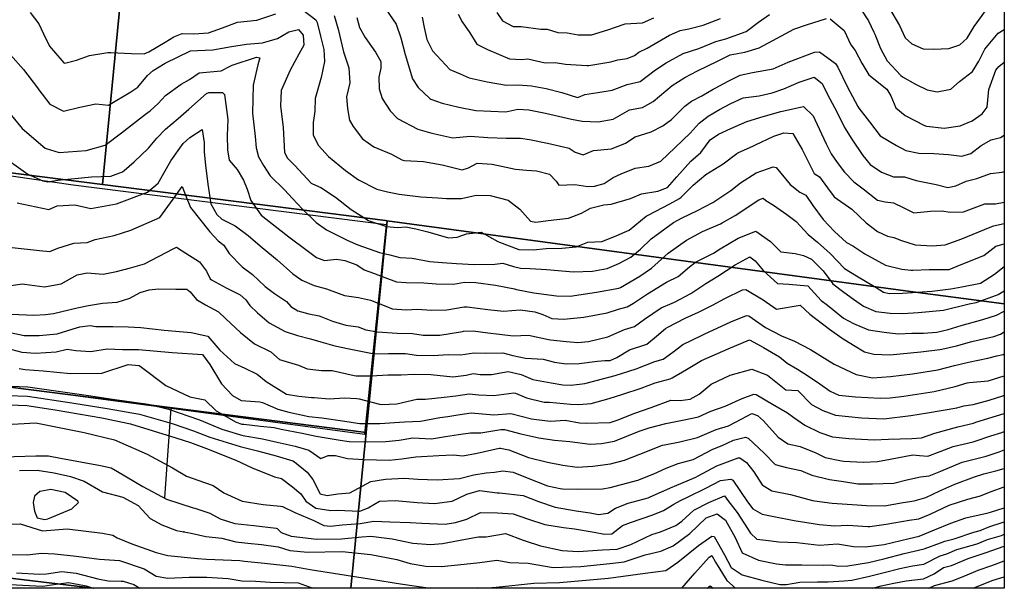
# Model space of a CAD drawing. Header units: inches. Extents: x 1364669 to 1365969, y 438680 to 440663.
# Tile 10 of 33: x 1365547 to 1365969, y 438680 to 438923. Entities that reach past the tile are written whole.
import ezdxf

# ---------------------------------------------------------------- set-up
doc = ezdxf.new("R2010")
doc.units = ezdxf.units.IN
doc.header["$MEASUREMENT"] = 0
for name, color, linetype, true_color in [('Contour Lines 2 ft', 7, 'Continuous', 0x4b1f6a), ('Fences', 7, 'Continuous', 0xa71faf), ('Municipalities and Townships', 7, 'Continuous', 0x9f1ff5), ('Parcel Attributes', 7, 'Continuous', 0xf61fde), ('Parcel Line', 7, 'Continuous', 0xf61fde)]:
    doc.layers.add(name, color=color, linetype=linetype, true_color=true_color)

msp = doc.modelspace()

# ---------------------------------------------------------------- linework, layer by layer
at = {"layer": 'Contour Lines 2 ft'}
for points, elevation in [([(1365551.77, 438926.21), (1365555.52, 438921.34), (1365557.47, 438917.12), (1365559.99, 438911.82), (1365566.12, 438904.68), (1365566.67, 438904.54), (1365571.55, 438905.82), (1365577.11, 438907.83), (1365585.1, 438909.04), (1365586.25, 438909.07), (1365595.15, 438908.67), (1365600.59, 438908.52), (1365602.64, 438909.34), (1365609.66, 438913.41), (1365613.33, 438915.82), (1365616.92, 438917.25), (1365621.94, 438917.06), (1365628.18, 438917.5), (1365634.16, 438919.63), (1365640.57, 438922.05), (1365648.89, 438922.96), (1365657.1, 438925.57)], 796), ([(1365668.74, 438927.23), (1365674.14, 438923), (1365674.68, 438921.9), (1365676.21, 438916.07), (1365677.65, 438910.37), (1365677.95, 438905.17), (1365676.53, 438898.3), (1365673.86, 438889.37), (1365673.8, 438883.98), (1365673.22, 438879.92), (1365673.09, 438879.19), (1365673.08, 438873.68), (1365675.36, 438869.22), (1365679.62, 438864.48), (1365686.92, 438858.55), (1365692.52, 438854.49), (1365700.27, 438850.59), (1365704.94, 438849.36), (1365709.85, 438848.4), (1365710.99, 438848.23), (1365719.2, 438847.23), (1365726.46, 438846.83), (1365730.17, 438846.54), (1365736.57, 438846.58), (1365742.89, 438847.94), (1365748.9, 438847.76), (1365756.61, 438845.79), (1365761.58, 438842.01), (1365766.22, 438836.78), (1365768.47, 438836.42), (1365773.78, 438837.19), (1365782.4, 438838.09), (1365788.1, 438840.3), (1365791.88, 438842.35), (1365797.67, 438843.85), (1365800.77, 438844.07), (1365809.01, 438846.57), (1365813.77, 438848.55), (1365820.81, 438849.67), (1365824.85, 438851.32), (1365828.91, 438855.83), (1365834.84, 438862.51), (1365839.18, 438866.29), (1365843.17, 438871.69), (1365846.81, 438874.06), (1365852.1, 438876.48), (1365858.95, 438879.56), (1365865.92, 438881.62), (1365873.48, 438883.75), (1365883.17, 438885.87), (1365887.35, 438881.89), (1365888.06, 438880.37), (1365892.83, 438869.97), (1365895.04, 438865.63), (1365897.56, 438861.95), (1365900.71, 438857.79), (1365904.75, 438853.71), (1365908.71, 438850.74), (1365914.95, 438845.8), (1365918.16, 438845.12), (1365921.71, 438844.63), (1365926.14, 438842.48), (1365930.4, 438840.35), (1365937.54, 438841.16), (1365942.27, 438841.3), (1365946.25, 438840.66), (1365951.7, 438840.82), (1365960.84, 438844.25), (1365965.49, 438844.2), (1365969.24, 438844.97)], 796), ([(1365682.04, 438924.84), (1365683.69, 438919.03), (1365686.1, 438909.28), (1365686.33, 438908.46), (1365688.35, 438902.56), (1365688.76, 438896.05), (1365687.37, 438890.04), (1365687.68, 438885.04), (1365688.58, 438880.04), (1365690.16, 438877.3), (1365694.2, 438872.07), (1365698.97, 438868.61), (1365706.63, 438865.56), (1365711.08, 438863.08), (1365712.12, 438862.82), (1365720.31, 438862.43), (1365728.31, 438860.89), (1365736.93, 438858.81), (1365739.63, 438859.67), (1365743.37, 438861.63), (1365749.8, 438861.2), (1365759.73, 438859.15), (1365764.45, 438858.72), (1365768.81, 438858.44), (1365774.39, 438856.98), (1365777.11, 438853.91), (1365778.29, 438852.22), (1365785.2, 438852.52), (1365790.81, 438851.62), (1365793.6, 438851.81), (1365797.82, 438852.96), (1365801.59, 438855.58), (1365805.07, 438857.16), (1365811.05, 438859.57), (1365816.96, 438860.43), (1365822, 438862.54), (1365828.11, 438868.42), (1365834.58, 438874.54), (1365838.48, 438878.84), (1365842.37, 438881.74), (1365847.12, 438884.68), (1365852.1, 438887.28), (1365857.38, 438889.71), (1365864.14, 438890.57), (1365869.69, 438891.75), (1365874.79, 438893.53), (1365881.3, 438896.29), (1365887.81, 438898.56), (1365891.21, 438895.73), (1365893.52, 438891.1), (1365897.4, 438883.67), (1365900.71, 438876.98), (1365903.86, 438872), (1365908.61, 438864.91), (1365911.77, 438861.05), (1365916.56, 438857.85), (1365921.75, 438855.88), (1365926.53, 438855.76), (1365931.48, 438854.22), (1365940.04, 438852.47), (1365945.07, 438851.28), (1365948.5, 438851.9), (1365952.93, 438853.9), (1365957.44, 438855.08), (1365963.37, 438857.21), (1365968.3, 438857.79), (1365969.24, 438858.14)], 798), ([(1365691.71, 438924.07), (1365692.94, 438919.77), (1365695.26, 438915.45), (1365699.8, 438909.27), (1365701.99, 438905.21), (1365702.03, 438902.36), (1365701.13, 438898.5), (1365701.35, 438893.44), (1365702.56, 438889.29), (1365706.02, 438884.13), (1365709.21, 438880.78), (1365717.83, 438876.18), (1365723.87, 438874.51), (1365732.89, 438872.5), (1365740.33, 438873.28), (1365747.91, 438872.73), (1365755.69, 438872.41), (1365761.84, 438872.42), (1365765.8, 438871.84), (1365773.45, 438870.26), (1365782.77, 438868.16), (1365785.35, 438866.34), (1365788.73, 438865.29), (1365793.24, 438867.13), (1365800.91, 438867.82), (1365806.89, 438870.18), (1365811.03, 438872.91), (1365817.93, 438875.09), (1365822.83, 438877.65), (1365826.6, 438880.36), (1365832.31, 438886.12), (1365835.18, 438888.25), (1365839.64, 438890.57), (1365844.41, 438893.33), (1365845.27, 438893.82), (1365850.96, 438896.84), (1365856.03, 438899.36), (1365861.34, 438900.55), (1365870.25, 438902.05), (1365876.68, 438904.85), (1365887.88, 438909.22), (1365889.98, 438909.37), (1365896.94, 438904.37), (1365897.85, 438902.82), (1365901.92, 438894.45), (1365906.43, 438885.92), (1365906.91, 438885.22), (1365911.41, 438879.35), (1365916.04, 438873.35), (1365923.04, 438869.28), (1365927.09, 438867.16), (1365932.54, 438865.93), (1365939.07, 438865.82), (1365945.26, 438865.41), (1365951.09, 438864.6), (1365954.85, 438865.83), (1365959.33, 438869.28), (1365963.57, 438871.68), (1365967.6, 438872.69), (1365969.24, 438873.6)], 800), ([(1365543.28, 438908.02), (1365548.83, 438901.71), (1365554.83, 438893.98), (1365555.42, 438893.09), (1365560.17, 438886.9), (1365566.01, 438883.9), (1365573.01, 438885.68), (1365579.93, 438887.03), (1365585.34, 438886.56), (1365594.91, 438892.17), (1365597.95, 438894.28), (1365602.09, 438899.17), (1365604.44, 438901.29), (1365609.64, 438904.49), (1365620.51, 438909.8), (1365623.42, 438909.85), (1365630, 438910.22), (1365638.06, 438911.64), (1365644.5, 438912.63), (1365651.26, 438913.18), (1365657.8, 438915.1), (1365662.56, 438917.92), (1365666.75, 438918.88), (1365668.81, 438916.5), (1365669.01, 438912.15), (1365666.83, 438908.4), (1365663.21, 438901.44), (1365659.3, 438892.79), (1365659.01, 438886.21), (1365660.14, 438877.01), (1365660.68, 438866.26), (1365662.09, 438863.77), (1365665.11, 438860.6), (1365672.24, 438853.15), (1365672.74, 438852.83), (1365676.39, 438851.27), (1365682.64, 438847.1), (1365689.39, 438841.78), (1365696.74, 438837.19), (1365697.42, 438836.86), (1365704.51, 438834.61), (1365709.11, 438834.17), (1365712.76, 438834.39), (1365717, 438833.6), (1365722.16, 438832.24), (1365731.09, 438829.76), (1365734.79, 438829.94), (1365738.79, 438831.35), (1365744.99, 438832.17), (1365752.12, 438828.1), (1365752.86, 438827.88), (1365761.17, 438824.65), (1365767.3, 438824.59), (1365772.9, 438825.13), (1365779.6, 438825.23), (1365785.8, 438825.91), (1365790.76, 438827.88), (1365796.82, 438828.19), (1365802.14, 438830.22), (1365808.47, 438833), (1365815.76, 438838.93), (1365816.58, 438839.42), (1365825.85, 438844.28), (1365830.02, 438846.49), (1365830.81, 438847.1), (1365835.91, 438852.31), (1365841.3, 438856.79), (1365848.8, 438861.32), (1365854.68, 438865.79), (1365855.02, 438866.05), (1365861.82, 438869.09), (1365862.63, 438869.46), (1365870.51, 438873.16), (1365874.74, 438874.69), (1365878.54, 438874.38), (1365882.55, 438867.58), (1365887.79, 438857.2), (1365889.98, 438855.8), (1365893.4, 438851.12), (1365896.35, 438847.19), (1365903.84, 438841.91), (1365910, 438836.08), (1365914.87, 438832.45), (1365919.12, 438830.35), (1365921.93, 438829.91), (1365925.21, 438828.53), (1365931, 438826.74), (1365938.29, 438826.34), (1365943.86, 438826.71), (1365951.08, 438829.3), (1365960.81, 438833.32), (1365964.64, 438834.9), (1365969.24, 438835.87)], 794), ([(1365543.01, 438882.87), (1365548.32, 438876.51), (1365558.15, 438868.14), (1365558.59, 438867.88), (1365564.23, 438866.25), (1365575.78, 438867.14), (1365583.93, 438869.43), (1365590.89, 438874.63), (1365601.22, 438882.66), (1365603.14, 438884.04), (1365606.58, 438887.15), (1365609.68, 438890.6), (1365616.48, 438895.43), (1365620.07, 438897.46), (1365624.14, 438900.34), (1365633.56, 438901.17), (1365637.4, 438903.16), (1365638.34, 438903.6), (1365648.78, 438907.06), (1365650.21, 438906.76), (1365649.32, 438903.84), (1365647.25, 438895.1), (1365647, 438883.11), (1365648.15, 438873.13), (1365648.57, 438868.23), (1365649.63, 438864.39), (1365651.78, 438860.62), (1365654.63, 438856.19), (1365660.68, 438850.25), (1365664.11, 438846.57), (1365668.5, 438841.93), (1365674.27, 438836.23), (1365678.7, 438833.08), (1365687.95, 438828.61), (1365692.15, 438826.64), (1365701.45, 438823.41), (1365705.95, 438822.45), (1365710.14, 438821.25), (1365715.44, 438821.01), (1365723.04, 438819.58), (1365728.36, 438819.09), (1365734.48, 438818.68), (1365741.98, 438818.26), (1365750.96, 438818.42), (1365754.33, 438818.86), (1365758.92, 438817.49), (1365761.95, 438816.72), (1365765.97, 438816.54), (1365772.98, 438816.21), (1365784.66, 438815.17), (1365792.82, 438815.4), (1365799.04, 438816.5), (1365804.05, 438818.71), (1365809.22, 438821.37), (1365813.37, 438824.88), (1365817.89, 438829.29), (1365827.46, 438836.24), (1365831.14, 438838.2), (1365837.74, 438841.47), (1365844.29, 438844.79), (1365851.98, 438850.03), (1365856.14, 438853.31), (1365862.85, 438857.6), (1365870.19, 438860.08), (1365871.53, 438859.75), (1365877.42, 438852.5), (1365881.54, 438849.2), (1365884.2, 438847.94), (1365887.13, 438843.48), (1365891.56, 438837.56), (1365896.45, 438832.35), (1365901.56, 438827.76), (1365904.26, 438826.26), (1365909.53, 438822.82), (1365918.32, 438818.03), (1365925.35, 438816.32), (1365929.23, 438815.85), (1365930.06, 438815.88), (1365937.04, 438816.21), (1365945.63, 438816.17), (1365949.03, 438817.5), (1365956.45, 438820.54), (1365960.5, 438822.2), (1365965.58, 438826.2), (1365969.24, 438827.19)], 792), ([(1365538.23, 438865.86), (1365550.73, 438856.95), (1365557.2, 438854.07), (1365559.28, 438853.65), (1365563.66, 438854.42), (1365577.97, 438855.85), (1365586.26, 438856.05), (1365591.25, 438858.03), (1365592.02, 438858.48), (1365596.28, 438862.21), (1365602.44, 438868.14), (1365605.97, 438872.36), (1365609.74, 438876.19), (1365615.2, 438880.83), (1365619.73, 438884.86), (1365627.39, 438891.46), (1365628.29, 438891.86), (1365634.19, 438891.92), (1365635.1, 438891.02), (1365636.51, 438880.35), (1365636.24, 438873.54), (1365636.26, 438867.31), (1365636.97, 438862.92), (1365640.48, 438859.02), (1365643.15, 438854.35), (1365644.7, 438850.59), (1365646.35, 438845.75), (1365650.76, 438839.44), (1365654.75, 438836.2), (1365662.63, 438830.07), (1365670.46, 438824.21), (1365674.44, 438821.3), (1365677.85, 438820.02), (1365683.05, 438820.58), (1365686.59, 438820.05), (1365691.69, 438818.14), (1365694.96, 438815.97), (1365698.88, 438814.64), (1365703.76, 438812.76), (1365708.7, 438810.8), (1365712.88, 438810.56), (1365720.51, 438810.46), (1365725.8, 438809.98), (1365733.11, 438809.81), (1365737.87, 438810.66), (1365742.79, 438810.61), (1365751.15, 438809.37), (1365759.36, 438807.83), (1365760.24, 438807.63), (1365767.64, 438806.15), (1365777.39, 438804.89), (1365783.19, 438804.66), (1365789.75, 438805.66), (1365794.4, 438806.49), (1365804.05, 438808.11), (1365804.77, 438808.41), (1365812.98, 438813.29), (1365817.99, 438816.75), (1365825.14, 438823.13), (1365833.03, 438828.72), (1365839.83, 438832.48), (1365847.61, 438835.74), (1365848.35, 438836.06), (1365853.94, 438839.22), (1365864.02, 438845.9), (1365865.89, 438846.73), (1365867, 438845.7), (1365870.33, 438843.63), (1365876.03, 438839.67), (1365880.07, 438836.76), (1365885.12, 438831.06), (1365889.12, 438827.86), (1365894.57, 438823.05), (1365900.76, 438816.54), (1365905.92, 438813.44), (1365914.39, 438808.49), (1365917.48, 438806.47), (1365919.86, 438805.87), (1365925.6, 438805.95), (1365938.28, 438806.83), (1365946.26, 438807.88), (1365951.05, 438808.67), (1365959.05, 438810.28), (1365965.01, 438814.09), (1365969.24, 438817.47)], 790), ([(1365546.15, 438844.68), (1365559.81, 438841.85), (1365563.38, 438843.41), (1365570.87, 438843.89), (1365577.75, 438842.33), (1365588.79, 438844.22), (1365602.05, 438849.23), (1365606.57, 438853.06), (1365612.04, 438862.61), (1365617.29, 438870.07), (1365620.17, 438872.61), (1365625.46, 438876.06), (1365626.27, 438870.51), (1365626.27, 438866.4), (1365626.91, 438860.77), (1365627.83, 438852.63), (1365629.2, 438844.21), (1365631.81, 438839.64), (1365633.93, 438837.69), (1365639.6, 438834.83), (1365645.13, 438830.64), (1365650.29, 438826.28), (1365651.13, 438825.63), (1365657.55, 438820.34), (1365664.34, 438814.31), (1365668.2, 438811.57), (1365673.42, 438809.31), (1365678.8, 438807.81), (1365679.85, 438807.47), (1365686.46, 438805.07), (1365692.4, 438804.08), (1365697.66, 438802.96), (1365704.12, 438800.51), (1365706.96, 438799.36), (1365713.1, 438798.9), (1365717.64, 438799.09), (1365723.73, 438798.78), (1365730.35, 438798.82), (1365737.79, 438800.12), (1365739.05, 438800.12), (1365747.83, 438799.01), (1365754.54, 438798.29), (1365761.79, 438798.84), (1365768.1, 438797.98), (1365771.45, 438796.88), (1365775.27, 438795.17), (1365780.44, 438794.93), (1365788.97, 438795.66), (1365798.98, 438797.63), (1365803.93, 438799.18), (1365807.57, 438800.15), (1365810.27, 438801.66), (1365816.3, 438805.7), (1365824.42, 438810.66), (1365829.42, 438813.11), (1365834.36, 438817.26), (1365836.89, 438819.25), (1365844.61, 438823.14), (1365847.53, 438824.95), (1365855.17, 438829.54), (1365862.71, 438832.54), (1365869.07, 438828.16), (1365873.48, 438823.68), (1365879.54, 438822.97), (1365883.17, 438822.07), (1365886.6, 438820.63), (1365891.55, 438815.61), (1365895.75, 438809.99), (1365900.45, 438806.48), (1365904.68, 438803.38), (1365908.88, 438800.42), (1365914.15, 438798.12), (1365920.37, 438797.42), (1365925.77, 438797.34), (1365932.38, 438797.72), (1365943.25, 438798.78), (1365954.16, 438801.4), (1365957.14, 438802.04), (1365965.88, 438805.13), (1365966.56, 438805.49), (1365969.24, 438807.06)], 788), ([(1365543.99, 438825.59), (1365555.7, 438824.29), (1365560.22, 438823.85), (1365563.67, 438825.23), (1365570.51, 438827.37), (1365576.21, 438827.77), (1365579.56, 438829), (1365587.71, 438830.73), (1365594.86, 438832.99), (1365607.39, 438838.44), (1365613, 438846.27), (1365616.89, 438851.61), (1365618.27, 438847.9), (1365620.53, 438842.73), (1365628.71, 438832.27), (1365632.27, 438828.45), (1365634.68, 438826.58), (1365636.97, 438823.01), (1365642.65, 438817.29), (1365647.03, 438813.94), (1365652.41, 438808.82), (1365656.46, 438805.85), (1365661.55, 438802.45), (1365663.47, 438800.23), (1365666.52, 438798.5), (1365671.16, 438797.09), (1365675.62, 438796.24), (1365681.36, 438793.95), (1365686.98, 438792.37), (1365692.37, 438791.59), (1365695.63, 438790.27), (1365700.66, 438789.38), (1365709.03, 438788.89), (1365715.59, 438788.68), (1365720.15, 438788.01), (1365727.37, 438788.04), (1365736.98, 438789.61), (1365737.48, 438789.72), (1365741.56, 438789.85), (1365747.88, 438789.09), (1365752.84, 438788.45), (1365758.76, 438787.71), (1365765.39, 438788.04), (1365773.85, 438786.18), (1365774.82, 438786.06), (1365781.59, 438785.28), (1365786.51, 438784.95), (1365790.98, 438785.33), (1365799.39, 438787.3), (1365806.43, 438790.39), (1365810.78, 438791.67), (1365815.02, 438794.89), (1365822.18, 438799.68), (1365826.87, 438801.73), (1365827.92, 438802.19), (1365834.85, 438805.8), (1365841.34, 438810.14), (1365846.5, 438813.23), (1365853.9, 438818.18), (1365860.12, 438821.56), (1365862.42, 438819.79), (1365866.1, 438815.5), (1365872.06, 438810.17), (1365876.88, 438809.84), (1365885, 438809.1), (1365890.78, 438802.92), (1365893.47, 438800.81), (1365900.29, 438795.34), (1365904.55, 438793.04), (1365911.01, 438790.32), (1365917.82, 438789.32), (1365923.8, 438788.65), (1365929.68, 438788.91), (1365934.67, 438788.85), (1365940.38, 438789.29), (1365945.23, 438790.48), (1365950.79, 438792.22), (1365960.01, 438794.73), (1365965.87, 438796.58), (1365969.24, 438798.23)], 786), ([(1365537.3, 438808.47), (1365548.51, 438809.94), (1365549.32, 438809.81), (1365557.88, 438808.76), (1365565.08, 438809.99), (1365571.85, 438813.85), (1365576.11, 438814.77), (1365583, 438814.19), (1365588.75, 438815.3), (1365594.69, 438816.82), (1365600.75, 438818.61), (1365613.04, 438824.94), (1365614.45, 438825.7), (1365616.9, 438824.12), (1365624.29, 438819.42), (1365627.36, 438815.49), (1365628.89, 438812.2), (1365629.5, 438811.72), (1365635.68, 438808.28), (1365641.79, 438805.35), (1365644.14, 438803.14), (1365645.96, 438800.76), (1365649.22, 438797.62), (1365654.12, 438793.33), (1365661.03, 438789.64), (1365666.27, 438787.84), (1365671.88, 438786.4), (1365676.33, 438785.1), (1365682.3, 438783.45), (1365688.42, 438782.14), (1365694.21, 438781.02), (1365699.13, 438779.98), (1365705.28, 438780.16), (1365712.55, 438780.16), (1365717.39, 438779.48), (1365724.43, 438779.34), (1365730.92, 438779.73), (1365736.3, 438779.59), (1365741.89, 438780.49), (1365747.09, 438780.38), (1365754.28, 438780.47), (1365758.6, 438779.26), (1365764.02, 438778.11), (1365771.62, 438777.73), (1365776.51, 438776.39), (1365781.41, 438775.72), (1365787.01, 438775.89), (1365794.87, 438776.94), (1365798.1, 438777.13), (1365800.28, 438777.24), (1365803.19, 438778.47), (1365808.66, 438781.68), (1365816.01, 438784.15), (1365820.2, 438787.63), (1365824.07, 438790.81), (1365824.98, 438791.38), (1365832.48, 438795.28), (1365838.24, 438797.86), (1365844.11, 438800.81), (1365849.47, 438803.72), (1365856.97, 438807.46), (1365858.51, 438807.64), (1365865.86, 438803.09), (1365871.56, 438799.17), (1365881.7, 438800.81), (1365885.93, 438796.98), (1365894.36, 438790.58), (1365899.8, 438786.68), (1365904.65, 438783.7), (1365909.3, 438780.84), (1365913.27, 438779.9), (1365920.12, 438779.59), (1365933.4, 438780.84), (1365941.61, 438781.83), (1365942.43, 438782.02), (1365948.75, 438783.44), (1365955.33, 438785.34), (1365964.8, 438787.52), (1365967.55, 438788.51), (1365969.24, 438789.49)], 784), ([(1365543.7, 438797.01), (1365553.37, 438796.65), (1365558.25, 438796.87), (1365561.73, 438797.37), (1365571.86, 438799.68), (1365576.76, 438800.68), (1365582.82, 438801.73), (1365589.02, 438802.19), (1365594.46, 438803.86), (1365598.89, 438806.35), (1365602.71, 438807.45), (1365606.79, 438807.87), (1365614.17, 438807.69), (1365618.86, 438807.7), (1365620.35, 438806.61), (1365623, 438803.36), (1365626.9, 438800.98), (1365632.45, 438797.97), (1365635.63, 438794.97), (1365641.96, 438789.23), (1365647.88, 438784.35), (1365654.92, 438780.89), (1365658.54, 438777.64), (1365666.68, 438775.23), (1365670.49, 438773.64), (1365676.67, 438772.88), (1365681.24, 438772.9), (1365690.62, 438770.73), (1365691.46, 438770.62), (1365698.06, 438770.57), (1365705.02, 438770.97), (1365710.82, 438770.99), (1365716.27, 438771.37), (1365723.48, 438771.11), (1365732.95, 438770.2), (1365738.65, 438770.96), (1365741.6, 438771.62), (1365744.61, 438771.11), (1365749.47, 438771.22), (1365756.62, 438772.53), (1365762.19, 438771.25), (1365767.24, 438769.09), (1365775.03, 438767.58), (1365780.04, 438766.72), (1365783.59, 438766.64), (1365789.51, 438767.37), (1365799.69, 438770.05), (1365802.49, 438770.72), (1365811.5, 438773.62), (1365819.47, 438776.76), (1365823.05, 438777.7), (1365827.22, 438780.81), (1365831.42, 438784.09), (1365839.4, 438787.83), (1365840.67, 438788.41), (1365852.04, 438793.74), (1365858.69, 438796.42), (1365859.79, 438796.27), (1365866.94, 438791.25), (1365873.8, 438787.7), (1365879.37, 438785.5), (1365886.24, 438781.95), (1365893.28, 438777.47), (1365896.31, 438775.66), (1365905.74, 438771.11), (1365912.71, 438769.75), (1365920.44, 438770.26), (1365929.9, 438771.47), (1365940.69, 438773.15), (1365947.94, 438774.98), (1365953.89, 438776.4), (1365962.22, 438778.15), (1365966.02, 438779.11), (1365968.75, 438779.79), (1365969.24, 438780.08)], 782), ([(1365543.14, 438789.1), (1365549.22, 438787.85), (1365554.49, 438787.84), (1365555.62, 438787.9), (1365563.3, 438788.63), (1365570.11, 438790.67), (1365573.06, 438791.61), (1365577.46, 438792.09), (1365579.88, 438791.71), (1365586.17, 438791.73), (1365587.12, 438791.68), (1365593.71, 438791.52), (1365599.15, 438791.36), (1365609.17, 438790.16), (1365620.69, 438789.1), (1365627.9, 438787.53), (1365632.99, 438781.62), (1365639.35, 438775.94), (1365643.81, 438773.93), (1365649.07, 438771.38), (1365652.84, 438768.13), (1365661.61, 438762.78), (1365666.89, 438761.84), (1365672.27, 438761.4), (1365673.4, 438761.3), (1365679.86, 438760.83), (1365686.42, 438761.12), (1365691.7, 438760.92), (1365692.68, 438760.83), (1365701.46, 438758.47), (1365702.33, 438758.34), (1365708.86, 438758.64), (1365717.49, 438760.64), (1365721.11, 438760.62), (1365729.19, 438761.46), (1365734.18, 438762.08), (1365739.92, 438762.88), (1365744.07, 438762.41), (1365750.49, 438762.13), (1365759.07, 438763.35), (1365759.72, 438763.18), (1365764.5, 438761.22), (1365772.06, 438759.35), (1365774.38, 438759.35), (1365783.3, 438758.47), (1365786.92, 438758.3), (1365792.24, 438758.81), (1365799.9, 438760.95), (1365805.79, 438762.8), (1365813.67, 438765.27), (1365819.63, 438767.55), (1365826.03, 438769.32), (1365826.87, 438769.74), (1365833.05, 438773.32), (1365839.48, 438777.23), (1365850.85, 438782.14), (1365860.03, 438786), (1365865.05, 438783.24), (1365866.04, 438782.74), (1365872.86, 438778.75), (1365876.18, 438776.02), (1365880.57, 438773.51), (1365884.96, 438770.77), (1365890.16, 438767.22), (1365894.58, 438764.1), (1365898.39, 438762.4), (1365905.4, 438761.68), (1365916.1, 438761.01), (1365920.32, 438761.14), (1365926.2, 438761.95), (1365939.22, 438763.83), (1365948.21, 438765.97), (1365953.38, 438767.59), (1365954.35, 438767.8), (1365962.38, 438768.41), (1365969.24, 438770.56)], 780), ([(1365543.96, 438781.9), (1365548.23, 438780.7), (1365553.97, 438780.31), (1365562.88, 438780.91), (1365567.56, 438782.01), (1365571.38, 438781.43), (1365577.79, 438781.09), (1365584.7, 438782.13), (1365591.28, 438781.83), (1365598.14, 438781.87), (1365612.64, 438780.66), (1365625.6, 438779.81), (1365628.77, 438775.41), (1365633.79, 438767.14), (1365638.48, 438762.17), (1365642.24, 438760.04), (1365650.24, 438759.45), (1365651.27, 438759.15), (1365657.84, 438756.37), (1365662.63, 438755.07), (1365671.19, 438753.23), (1365676.79, 438752.68), (1365686.63, 438751.24), (1365691.98, 438750.36), (1365693.1, 438750.25), (1365701.62, 438750.23), (1365712.13, 438750.87), (1365719.06, 438751.23), (1365727.38, 438752.77), (1365730.75, 438753.21), (1365735.02, 438753.88), (1365740.75, 438754.7), (1365750.51, 438753.87), (1365757.75, 438754.49), (1365766.64, 438752.23), (1365767.62, 438752.05), (1365774.73, 438751.24), (1365781.04, 438751.61), (1365787.25, 438750.55), (1365790.24, 438750.31), (1365800.34, 438750.69), (1365803.33, 438751.65), (1365804.08, 438751.96), (1365810.87, 438754.57), (1365817.85, 438757.1), (1365826.28, 438760.23), (1365830.28, 438760.02), (1365834.67, 438760.58), (1365838.43, 438762.74), (1365843.67, 438767.03), (1365851.79, 438770.93), (1365860.99, 438773.51), (1365867.77, 438770.89), (1365875.63, 438764.57), (1365880.69, 438764.28), (1365886.67, 438758.29), (1365891.51, 438755.73), (1365896.83, 438753.71), (1365907.99, 438752.61), (1365917.61, 438752.2), (1365929.16, 438753.57), (1365936.38, 438754.73), (1365948.87, 438756.86), (1365951.85, 438757.82), (1365955.95, 438758.37), (1365962.82, 438760.25), (1365968.57, 438762.09), (1365969.24, 438762.34)], 778), ([(1365546.98, 438773.79), (1365549.61, 438773.31), (1365557.33, 438772.82), (1365568.99, 438771.54), (1365582.51, 438771.8), (1365593.75, 438775.4), (1365598.42, 438775.03), (1365599.52, 438774.25), (1365609.89, 438766.43), (1365620.2, 438761.59), (1365626.65, 438760.32), (1365631.48, 438755.65), (1365640.03, 438750.72), (1365642.53, 438749.96), (1365643.29, 438749.86), (1365650.41, 438749.08), (1365656.26, 438748.47), (1365659.32, 438747.83), (1365668.36, 438746.06), (1365674.29, 438744.76), (1365684.67, 438743.05), (1365688.44, 438742.49), (1365696.12, 438742.41), (1365704.14, 438742.51), (1365709.86, 438742.99), (1365715.79, 438744.05), (1365723.75, 438743.68), (1365729.68, 438744.69), (1365735.28, 438745.49), (1365740.51, 438746.23), (1365744.9, 438746.13), (1365753.53, 438747.62), (1365755.05, 438747.62), (1365762.03, 438745.76), (1365769.82, 438743.99), (1365776.53, 438743), (1365783.06, 438742.45), (1365791.73, 438741.33), (1365796.57, 438741.6), (1365802.11, 438742.62), (1365812.79, 438746.95), (1365817.05, 438748.33), (1365824.11, 438750.22), (1365832.03, 438751.81), (1365838.15, 438753.03), (1365843.52, 438755.42), (1365849.57, 438757.67), (1365856.89, 438760.88), (1365861.86, 438762.75), (1365862.92, 438762.59), (1365869.94, 438758.43), (1365876.26, 438754.74), (1365879.1, 438752.72), (1365883.69, 438749.51), (1365890.11, 438746.41), (1365895.55, 438744.49), (1365902.6, 438743.81), (1365913.48, 438743.14), (1365919.59, 438743.48), (1365929.62, 438743.83), (1365933.71, 438744.12), (1365939.4, 438746.09), (1365949.3, 438748.79), (1365956.03, 438750.41), (1365957, 438750.72), (1365965.88, 438753.44), (1365969.24, 438754.5)], 776), ([(1365528.1, 438766.71), (1365550.75, 438765.96), (1365576.72, 438762.19), (1365586.98, 438760.56), (1365602.26, 438758.42), (1365610.97, 438756.3), (1365624.3, 438751.73), (1365633.93, 438747.79), (1365642.91, 438745.03), (1365651.33, 438743.61), (1365657.58, 438742.18), (1365665.3, 438740.55), (1365671.19, 438738.84), (1365676.26, 438735.18), (1365679.42, 438736.52), (1365682.65, 438736.44), (1365687.75, 438735.23), (1365694.68, 438734.81), (1365705.58, 438734.52), (1365710.98, 438735.04), (1365717.03, 438735.94), (1365726.94, 438736.43), (1365733.06, 438736.85), (1365737.15, 438736.32), (1365743.33, 438737.48), (1365752.74, 438739.6), (1365753.35, 438739.66), (1365756.84, 438738.91), (1365765.35, 438735.69), (1365773.52, 438733.68), (1365780, 438732.4), (1365786.18, 438731.55), (1365792.92, 438731.99), (1365800.53, 438732.92), (1365806.47, 438734.51), (1365813.04, 438737.01), (1365822.82, 438740.86), (1365823.6, 438741.04), (1365830.15, 438742.38), (1365837.77, 438744.15), (1365845.76, 438747.6), (1365851.02, 438749.2), (1365856.76, 438752.25), (1365860.99, 438754.45), (1365863.41, 438753.62), (1365865.98, 438751.4), (1365872.37, 438744.28), (1365876.5, 438741.54), (1365881.82, 438740.35), (1365888.48, 438737.68), (1365892.47, 438735.63), (1365899.45, 438734.21), (1365900.52, 438734.09), (1365908.74, 438733.7), (1365914.88, 438733.96), (1365920.35, 438734.95), (1365929.99, 438736.74), (1365932.83, 438736.5), (1365936.49, 438736.28), (1365941.82, 438738.21), (1365947.39, 438740.41), (1365955.87, 438742.32), (1365956.78, 438742.58), (1365963.46, 438744.85), (1365968.23, 438746.39), (1365969.24, 438746.71)], 774), ([(1365533.58, 438762.49), (1365550.55, 438761.91), (1365569.56, 438759.1), (1365584.72, 438756.62), (1365598.54, 438754.23), (1365612.58, 438750.17), (1365621.73, 438747.1), (1365628.79, 438744.4), (1365641.77, 438740.28), (1365649.12, 438738.53), (1365657.14, 438736.31), (1365664.27, 438734.2), (1365665.01, 438733.73), (1365670.42, 438729.37), (1365672.94, 438726.28), (1365676.02, 438720.07), (1365679.07, 438719.43), (1365683.62, 438720.08), (1365688.77, 438720.57), (1365697.73, 438725.4), (1365704.06, 438726.35), (1365712.2, 438726.78), (1365717.96, 438726.35), (1365726.25, 438726.02), (1365735.72, 438726.58), (1365741.85, 438728.23), (1365747.19, 438729.13), (1365750.81, 438729.29), (1365754.38, 438729.95), (1365758.78, 438729.37), (1365764.82, 438726.99), (1365773.43, 438723.49), (1365778.93, 438722.36), (1365779.93, 438722.27), (1365786.37, 438722.1), (1365797.09, 438722.23), (1365800.39, 438722.73), (1365805.2, 438724.02), (1365812.2, 438725.88), (1365819.04, 438728.68), (1365824.28, 438731.07), (1365829.45, 438733.1), (1365835.83, 438734.84), (1365844.26, 438739.22), (1365848.37, 438740.72), (1365853.23, 438743.12), (1365858.29, 438744.29), (1365859.42, 438743.92), (1365866.29, 438737.46), (1365871.1, 438732.64), (1365875.95, 438731.39), (1365882.08, 438730.14), (1365886.75, 438728.02), (1365894.28, 438726.18), (1365900.38, 438725.33), (1365906.4, 438724.38), (1365912.81, 438724.35), (1365921.92, 438724.67), (1365927.47, 438726.02), (1365933.39, 438727.41), (1365936.97, 438727.75), (1365942.1, 438729.79), (1365951.23, 438733.65), (1365956.33, 438734.91), (1365961.49, 438736.2), (1365967.02, 438738.12), (1365969.24, 438738.91)], 772), ([(1365539.05, 438758.28), (1365550.36, 438757.87), (1365562.41, 438756.02), (1365582.47, 438752.67), (1365594.81, 438750.03), (1365614.2, 438744.04), (1365620.44, 438742.03), (1365627.39, 438739.56), (1365639.87, 438734.44), (1365646.92, 438731.19), (1365656.44, 438727.33), (1365659.45, 438726.6), (1365664.13, 438723.09), (1365667.77, 438720.08), (1365669.86, 438716.94), (1365674.16, 438713.99), (1365680.67, 438712.97), (1365683.43, 438713.06), (1365692.83, 438712.67), (1365693.46, 438712.74), (1365696.67, 438714.05), (1365701.41, 438716.91), (1365708.14, 438717.28), (1365717.65, 438716.3), (1365725.09, 438715.97), (1365732.64, 438717.01), (1365738.96, 438719.89), (1365744.33, 438721.45), (1365751.89, 438720.55), (1365752.91, 438720.46), (1365763.04, 438719.32), (1365769.58, 438716.74), (1365776.75, 438714.33), (1365785.69, 438712.85), (1365791.68, 438711.96), (1365795.28, 438711.27), (1365799.33, 438711.78), (1365802.6, 438714.01), (1365808.04, 438716.05), (1365816.58, 438718.41), (1365817.52, 438718.8), (1365827.12, 438723.08), (1365827.9, 438723.4), (1365837.1, 438727.27), (1365838.06, 438727.78), (1365846.09, 438732.06), (1365855.22, 438735.54), (1365855.86, 438735.56), (1365858.76, 438733.49), (1365861.89, 438729.44), (1365865.51, 438723.89), (1365869.63, 438721.4), (1365877.56, 438719.83), (1365887.02, 438717.26), (1365887.88, 438717.07), (1365895.41, 438716.13), (1365906.2, 438715.38), (1365910.22, 438715.08), (1365917.84, 438714.98), (1365925.93, 438716.34), (1365930.64, 438717.08), (1365935.6, 438718.53), (1365941.65, 438721.34), (1365948.01, 438724.28), (1365956.47, 438727.38), (1365960.47, 438728.7), (1365965.63, 438729.95), (1365969.24, 438730.91)], 770), ([(1365955.95, 438679.64), (1365958.39, 438680.69), (1365964.46, 438683.11), (1365969.24, 438684.61)], 756)]:
    msp.add_lwpolyline(points, dxfattribs=dict(at, elevation=elevation))
at = {"layer": 'Contour Lines 2 ft', "elevation": 764}
msp.add_lwpolyline([(1365554.76, 438709.84), (1365557.97, 438709.1), (1365559.26, 438709.39), (1365569.62, 438713.68), (1365572.41, 438716.36), (1365572.11, 438716.91), (1365566.78, 438720.7), (1365560.67, 438721.91), (1365555.87, 438721.01), (1365553.65, 438719.03), (1365552.98, 438716.4), (1365553.56, 438712.71)], close=True, dxfattribs=at)
at = {"layer": 'Contour Lines 2 ft'}
for points in [[(1365904.74, 438932.35, 804), (1365911.05, 438922.67, 804), (1365913.26, 438917.82, 804), (1365913.69, 438916.84, 804), (1365916.23, 438910.82, 804), (1365919.05, 438905.55, 804), (1365924.86, 438899.26, 804), (1365925.58, 438898.7, 804), (1365931.12, 438895.55, 804), (1365936.11, 438893.04, 804), (1365940.41, 438892.17, 804), (1365946.31, 438893.41, 804), (1365950.07, 438896.61, 804), (1365955.67, 438900.98, 804), (1365958.36, 438905.39, 804), (1365960.85, 438910.51, 804), (1365966.56, 438917.33, 804), (1365969.24, 438918.87, 804)], [(1365919.63, 438928.68, 806), (1365924.3, 438920.66, 806), (1365926.73, 438915.38, 806), (1365929.63, 438912.77, 806), (1365934.5, 438910.65, 806), (1365938.92, 438910.5, 806), (1365945.52, 438910.81, 806), (1365950.22, 438912.41, 806), (1365953.27, 438915.13, 806), (1365956.3, 438920.18, 806), (1365963.85, 438930.57, 806)], [(1365704.12, 438927.55, 802), (1365708.58, 438921.14, 802), (1365710.63, 438915.39, 802), (1365712.43, 438908.19, 802), (1365715.6, 438897.71, 802), (1365718.01, 438894.1, 802), (1365722.98, 438889.39, 802), (1365723.53, 438889.08, 802), (1365728.32, 438887.43, 802), (1365735.52, 438885.59, 802), (1365742.74, 438884.29, 802), (1365755.67, 438883.6, 802), (1365760.72, 438884.77, 802), (1365765.42, 438884.55, 802), (1365772.65, 438883.07, 802), (1365783.8, 438880.46, 802), (1365788.3, 438879.72, 802), (1365795.19, 438879.44, 802), (1365801.62, 438880.46, 802), (1365808.64, 438884.49, 802), (1365814.18, 438885.57, 802), (1365818.75, 438888.11, 802), (1365826.83, 438894.95, 802), (1365832.36, 438898.4, 802), (1365837.75, 438901.16, 802), (1365846.38, 438905.36, 802), (1365851.8, 438908.07, 802), (1365858.02, 438909.27, 802), (1365864.17, 438911.08, 802), (1365871.87, 438915.16, 802), (1365879.07, 438919.06, 802), (1365884.5, 438920.96, 802), (1365893.05, 438923.56, 802)], [(1365719.71, 438924.13, 804), (1365720.63, 438919.74, 804), (1365721.71, 438914.67, 804), (1365724.17, 438909.7, 804), (1365731.62, 438901.81, 804), (1365736.07, 438899.89, 804), (1365739.91, 438898.2, 804), (1365747.6, 438896.52, 804), (1365755.96, 438895.13, 804), (1365760.96, 438895.15, 804), (1365766.56, 438894.85, 804), (1365772.9, 438893.59, 804), (1365779.62, 438891.88, 804), (1365786.35, 438889.85, 804), (1365786.74, 438889.92, 804), (1365789.44, 438891.07, 804), (1365794.97, 438891.99, 804), (1365801.19, 438892.97, 804), (1365807.66, 438895.38, 804), (1365813.2, 438896.62, 804), (1365819.8, 438901.69, 804), (1365824.33, 438904.64, 804), (1365831.54, 438908.56, 804), (1365838.29, 438910.8, 804), (1365845.59, 438913.82, 804), (1365849.86, 438914.91, 804), (1365858.56, 438918.09, 804), (1365859.24, 438918.48, 804), (1365863.85, 438922.11, 804), (1365868.59, 438925.38, 804)], [(1365735.18, 438925.48, 806), (1365736.88, 438922.23, 806), (1365740.23, 438917.53, 806), (1365743.17, 438912.62, 806), (1365747.76, 438910.34, 806), (1365752.45, 438908.33, 806), (1365757.19, 438906.35, 806), (1365762.26, 438906.06, 806), (1365765.01, 438906.36, 806), (1365772.45, 438904.62, 806), (1365776.82, 438904.78, 806), (1365781.23, 438904.04, 806), (1365790.33, 438903.49, 806), (1365791.23, 438903.53, 806), (1365800.54, 438905.03, 806), (1365803.58, 438905.96, 806), (1365807.65, 438906.55, 806), (1365810.79, 438907.73, 806), (1365812.55, 438909.18, 806), (1365816.24, 438910.93, 806), (1365825.75, 438916.45, 806), (1365830.29, 438918.46, 806), (1365834.03, 438919.23, 806), (1365840.18, 438920.71, 806), (1365847.61, 438923.55, 806)], [(1365751.82, 438926.19, 808), (1365754.12, 438922.61, 808), (1365758.75, 438920.25, 808), (1365762.13, 438920.26, 808), (1365770.65, 438919.08, 808), (1365773.39, 438919.01, 808), (1365777.9, 438917.68, 808), (1365781.88, 438917.47, 808), (1365786.56, 438916.59, 808), (1365792.29, 438916.58, 808), (1365799.3, 438918.74, 808), (1365806.76, 438921.31, 808), (1365814.17, 438921.74, 808), (1365818.99, 438923.97, 808)], [(1365894.67, 438923.52, 802), (1365900.59, 438918.52, 802), (1365903.4, 438912.31, 802), (1365905.34, 438909.96, 802), (1365908.11, 438904.56, 802), (1365911.11, 438899.47, 802), (1365918.89, 438893.38, 802), (1365920.67, 438890.5, 802), (1365922.72, 438885.32, 802), (1365926.69, 438882.12, 802), (1365935.01, 438877.76, 802), (1365935.91, 438877.51, 802), (1365943.53, 438876.68, 802), (1365950.36, 438877.65, 802), (1365955.44, 438879.74, 802), (1365959.8, 438882.79, 802), (1365961.88, 438885.6, 802), (1365962.67, 438893.15, 802), (1365965.67, 438901.49, 802), (1365966.88, 438903.01, 802), (1365969.24, 438904.98, 802)], [(1365538.98, 438749.67, 768), (1365554.23, 438750.47, 768), (1365574.93, 438746.35, 768), (1365587.91, 438743.16, 768), (1365601.96, 438737.12, 768), (1365612.8, 438731.18, 768), (1365618.77, 438727.59, 768), (1365626.47, 438724.99, 768), (1365630.17, 438723.58, 768), (1365634.73, 438720.57, 768), (1365642.66, 438716.98, 768), (1365651.63, 438715.56, 768), (1365659.08, 438714.85, 768), (1365659.89, 438714.62, 768), (1365665.23, 438712.14, 768), (1365673.26, 438708.7, 768), (1365677.6, 438706.56, 768), (1365680.53, 438706.29, 768), (1365685.44, 438706.81, 768), (1365693.25, 438707.38, 768), (1365699, 438708.43, 768), (1365705.94, 438708.05, 768), (1365714.6, 438707.75, 768), (1365719.58, 438707.47, 768), (1365729.67, 438707.13, 768), (1365733.99, 438707.79, 768), (1365738.89, 438709.27, 768), (1365744.75, 438712.09, 768), (1365752.1, 438712, 768), (1365758.75, 438711.45, 768), (1365764.96, 438709.43, 768), (1365772.38, 438706.99, 768), (1365780.35, 438705.64, 768), (1365785.03, 438705.16, 768), (1365793.49, 438703.72, 768), (1365797.96, 438702.75, 768), (1365801.07, 438702.9, 768), (1365805.55, 438706.46, 768), (1365809.04, 438707.85, 768), (1365818.61, 438711.09, 768), (1365823.14, 438712.88, 768), (1365827.6, 438715.67, 768), (1365830.44, 438717.28, 768), (1365833.8, 438718.78, 768), (1365841.27, 438722.55, 768), (1365847.58, 438725.76, 768), (1365852.05, 438726.36, 768), (1365852.9, 438725.87, 768), (1365859.13, 438716.72, 768), (1365861.53, 438713.65, 768), (1365865.45, 438711.35, 768), (1365870.44, 438710.34, 768), (1365879.24, 438708.64, 768), (1365890.05, 438706.91, 768), (1365896.53, 438706.36, 768), (1365902.21, 438706.7, 768), (1365910.77, 438706.04, 768), (1365911.64, 438706.08, 768), (1365918.68, 438707.06, 768), (1365928.41, 438708.87, 768), (1365932.56, 438709.37, 768), (1365937.53, 438711.43, 768), (1365945.63, 438715.19, 768), (1365953.62, 438717.82, 768), (1365959.09, 438719.26, 768), (1365963.6, 438721.12, 768), (1365969.24, 438723.02, 768)], [(1365535.46, 438735.81, 766), (1365554.22, 438736.39, 766), (1365559.61, 438736.33, 766), (1365564.7, 438735.35, 766), (1365581.84, 438732.17, 766), (1365586.42, 438731.18, 766), (1365589.24, 438729.66, 766), (1365600.06, 438723.26, 766), (1365610.2, 438717.85, 766), (1365621.63, 438714.15, 766), (1365622.34, 438713.94, 766), (1365628.71, 438711.76, 766), (1365633.16, 438709.33, 766), (1365639.4, 438707.37, 766), (1365647.57, 438706.47, 766), (1365657.12, 438705.4, 766), (1365657.64, 438705.22, 766), (1365659.31, 438703.58, 766), (1365663.56, 438701.93, 766), (1365674.54, 438700.61, 766), (1365685.11, 438700.88, 766), (1365693.91, 438701.74, 766), (1365697.79, 438701.95, 766), (1365706.84, 438700.78, 766), (1365715.77, 438698.98, 766), (1365723.35, 438698.44, 766), (1365728.51, 438698.8, 766), (1365738.27, 438700.67, 766), (1365743.96, 438701.65, 766), (1365747.18, 438701.68, 766), (1365755.44, 438703.15, 766), (1365763.08, 438700.2, 766), (1365763.9, 438699.89, 766), (1365770.53, 438697.8, 766), (1365779.72, 438695.84, 766), (1365786.58, 438695.38, 766), (1365797.02, 438696.09, 766), (1365803.33, 438696.33, 766), (1365809.14, 438698.32, 766), (1365818.18, 438702.6, 766), (1365821.93, 438703.8, 766), (1365828.49, 438706.56, 766), (1365831.09, 438708.33, 766), (1365836.14, 438713.13, 766), (1365842.62, 438716.44, 766), (1365849.3, 438719.21, 766), (1365850.79, 438717.27, 766), (1365854.73, 438712.12, 766), (1365860.48, 438703.24, 766), (1365863.16, 438700.73, 766), (1365867.06, 438700.2, 766), (1365872.65, 438699.56, 766), (1365880.39, 438699.18, 766), (1365890.06, 438698.16, 766), (1365897.79, 438698.63, 766), (1365904.63, 438697.53, 766), (1365909.79, 438697.32, 766), (1365917.81, 438698.43, 766), (1365928.42, 438701, 766), (1365932.8, 438702.02, 766), (1365939.33, 438704.69, 766), (1365946.33, 438707.53, 766), (1365952.7, 438709.79, 766), (1365962.36, 438711.91, 766), (1365963.38, 438712.21, 766), (1365969.24, 438714.14, 766)], [(1365547.16, 438730.04, 764), (1365554.78, 438730.28, 764), (1365561.99, 438729.05, 764), (1365568.97, 438727.44, 764), (1365574.91, 438725.46, 764), (1365582.68, 438720.92, 764), (1365591.53, 438718.72, 764), (1365597.97, 438715.06, 764), (1365603.13, 438709.58, 764), (1365608.14, 438706.84, 764), (1365614.41, 438704.39, 764), (1365620.7, 438703.21, 764), (1365627.06, 438701.86, 764), (1365633.93, 438701.03, 764), (1365639.86, 438699.59, 764), (1365645.03, 438698.93, 764), (1365650.92, 438698.4, 764), (1365658.05, 438697.39, 764), (1365662.99, 438695.81, 764), (1365670.7, 438695.11, 764), (1365685.53, 438695.39, 764), (1365697.79, 438694.1, 764), (1365708.85, 438692.02, 764), (1365714.62, 438690.32, 764), (1365721.32, 438689.14, 764), (1365728.1, 438689.03, 764), (1365737.78, 438689.91, 764), (1365744.47, 438690.63, 764), (1365751.72, 438691.7, 764), (1365757.39, 438690.74, 764), (1365765.21, 438690.45, 764), (1365775.87, 438688.5, 764), (1365787.72, 438688.91, 764), (1365800.23, 438690.19, 764), (1365806.36, 438690.98, 764), (1365815.3, 438693.95, 764), (1365822.03, 438695.59, 764), (1365827.36, 438697.82, 764), (1365834.47, 438703.04, 764), (1365841.45, 438709.8, 764), (1365846.24, 438711.51, 764), (1365849.79, 438708.76, 764), (1365853.86, 438701.39, 764), (1365856.89, 438694.79, 764), (1365863.93, 438691.67, 764), (1365871.57, 438690.1, 764), (1365875.42, 438689.68, 764), (1365882.48, 438689.64, 764), (1365891.91, 438689.58, 764), (1365894.87, 438689.73, 764), (1365898.18, 438689.14, 764), (1365902.2, 438689.21, 764), (1365910.97, 438690.63, 764), (1365917.59, 438692.25, 764), (1365926.37, 438694.52, 764), (1365934.86, 438696.47, 764), (1365941.84, 438699.05, 764), (1365943.72, 438699.75, 764), (1365947.69, 438700.83, 764), (1365956.22, 438703.62, 764), (1365958.95, 438704.39, 764), (1365963, 438706.04, 764), (1365967.96, 438707.62, 764), (1365969.24, 438708.06, 764)], [(1365536.19, 438707.02, 762), (1365547.52, 438707.2, 762), (1365557.08, 438704.26, 762), (1365567.57, 438705.08, 762), (1365582.72, 438703.18, 762), (1365587.22, 438702.37, 762), (1365589.02, 438701.19, 762), (1365595.37, 438698.62, 762), (1365605.7, 438694.98, 762), (1365610.77, 438693.61, 762), (1365623.48, 438692.33, 762), (1365627.35, 438692.17, 762), (1365641.56, 438691.47, 762), (1365643.63, 438691.26, 762), (1365652.24, 438690.34, 762), (1365663.84, 438689.09, 762), (1365671.7, 438687.69, 762), (1365699.89, 438683.28, 762), (1365708.57, 438681.81, 762), (1365715.31, 438680.89, 762), (1365723.36, 438679.64, 762)], [(1365743.63, 438679.64, 762), (1365749.67, 438679.99, 762), (1365751.41, 438680.15, 762), (1365767.63, 438681.85, 762), (1365778.62, 438682.18, 762), (1365799.58, 438683.96, 762), (1365809.06, 438685.25, 762), (1365815.38, 438686.15, 762), (1365824.11, 438687.29, 762), (1365829.39, 438690.86, 762), (1365838.2, 438697.94, 762), (1365843.92, 438702.02, 762), (1365844.83, 438701.81, 762), (1365849.28, 438693.97, 762), (1365852.11, 438688.59, 762), (1365856.93, 438685.34, 762), (1365865.39, 438683.11, 762), (1365873.09, 438681.31, 762), (1365875.85, 438681.22, 762), (1365881.55, 438682.2, 762), (1365889.14, 438682.33, 762), (1365893.69, 438682.34, 762), (1365900.56, 438682.82, 762), (1365903.92, 438683.16, 762), (1365911.52, 438684.84, 762), (1365917.78, 438686.43, 762), (1365924.53, 438688.16, 762), (1365929.96, 438689.24, 762), (1365934.76, 438689.98, 762), (1365941.82, 438693.52, 762), (1365944.62, 438694.38, 762), (1365948.88, 438696.2, 762), (1365957.55, 438698.7, 762), (1365962.01, 438700.49, 762), (1365968, 438702.31, 762), (1365969.24, 438702.77, 762)], [(1365912.93, 438679.64, 760), (1365916.42, 438680.62, 760), (1365921.93, 438681.9, 760), (1365927.23, 438682.76, 760), (1365934.63, 438683.71, 760), (1365939.17, 438685.82, 760), (1365943.23, 438688.59, 760), (1365946.59, 438689.33, 760), (1365953.78, 438692.44, 760), (1365954.64, 438692.73, 760), (1365961.49, 438694.91, 760), (1365969.16, 438697.7, 760), (1365969.24, 438697.72, 760)], [(1365541.6, 438694.11, 760), (1365550.4, 438693.98, 760), (1365556.62, 438694.7, 760), (1365562.3, 438694.38, 760), (1365571.53, 438693.37, 760), (1365581.46, 438692.16, 760), (1365590.07, 438691.51, 760), (1365600.65, 438687.99, 760), (1365605.76, 438684.76, 760), (1365610.76, 438684.01, 760), (1365619.83, 438684.39, 760), (1365627.45, 438684.38, 760), (1365636.55, 438683.78, 760), (1365642.52, 438682.78, 760), (1365648.27, 438682.64, 760), (1365654.64, 438682.32, 760), (1365666.59, 438681.92, 760), (1365671.28, 438680.29, 760), (1365673.12, 438679.64, 760)], [(1365831.03, 438679.64, 760), (1365836.56, 438686.05, 760), (1365842.77, 438692.97, 760), (1365843.96, 438693.67, 760), (1365845.48, 438690.82, 760), (1365850.27, 438682.95, 760), (1365854.02, 438679.64, 760)], [(1365936.96, 438679.64, 758), (1365939.34, 438680.77, 758), (1365946.88, 438682.8, 758), (1365952.38, 438685.03, 758), (1365958.09, 438687.37, 758), (1365963.93, 438689.38, 758), (1365969.24, 438691.34, 758)], [(1365545.96, 438686.19, 758), (1365555.73, 438685.67, 758), (1365558.81, 438685.89, 758), (1365565.26, 438686.77, 758), (1365571.52, 438686.06, 758), (1365580.75, 438683.72, 758), (1365585.19, 438682.79, 758), (1365590.74, 438682.72, 758), (1365591.67, 438682.65, 758), (1365596.21, 438681.3, 758), (1365598.68, 438679.64, 758)], [(1365543.19, 438681.19, 756), (1365548.56, 438680.95, 756), (1365556.98, 438680.49, 756), (1365562.92, 438681.42, 756), (1365568.21, 438682.17, 756), (1365575.04, 438680.89, 756), (1365575.77, 438680.64, 756), (1365578.7, 438679.64, 756)], [(1365841.89, 438679.64, 758), (1365843.11, 438680.71, 758), (1365844.48, 438679.64, 758)]]:
    msp.add_polyline3d(points, dxfattribs=at)
at = {"layer": 'Fences'}
msp.add_line((1365474.6, 438774.8), (1365612.2, 438756.8), dxfattribs=at)
msp.add_lwpolyline([(1365609.4, 438718.4), (1365612.2, 438756.8), (1365695.2, 438745.6), (1365704.4, 438835.2), (1365570.2, 438852.2), (1365475.6, 438866), (1365391.6, 438877.2)], dxfattribs=at)
at = {"layer": 'Municipalities and Townships'}
msp.add_lwpolyline([(1365969.24, 438679.64), (1364669.24, 438679.64), (1364669.24, 440662.97), (1365969.24, 440662.97)], close=True, dxfattribs=at)
at = {"layer": 'Parcel Attributes'}
msp.add_point((1365617.67, 438703.85), dxfattribs=at)
at = {"layer": 'Parcel Line'}
for points in [[(1365602.16, 439051.55), (1365582.74, 438852.51), (1365396.07, 438876.28), (1365408.18, 439000), (1365415.83, 439078.24)], [(1365969.24, 439004.56), (1365969.24, 438801.37), (1365934.39, 438806.06), (1365704.78, 438836.97), (1365704.07, 438837.06), (1365582.74, 438852.51), (1365602.16, 439051.55), (1365951.74, 439006.8)], [(1365582.74, 438852.51), (1365704.07, 438837.06), (1365704.78, 438836.97), (1365695.78, 438746.28), (1365387.2, 438785.55), (1365396.07, 438876.28)], [(1365969.24, 438801.37), (1365969.24, 438679.64), (1365689.17, 438679.64), (1365695.78, 438746.28), (1365704.78, 438836.97), (1365934.39, 438806.06)], [(1365695.78, 438746.28), (1365689.17, 438679.64), (1365578.88, 438679.64), (1365379.19, 438703.67), (1365387.2, 438785.55)], [(1365379.19, 438703.67), (1365578.88, 438679.64), (1365380.96, 438679.64), (1365376.46, 438704)]]:
    msp.add_lwpolyline(points, close=True, dxfattribs=at)

doc.saveas('drawing.dxf')
